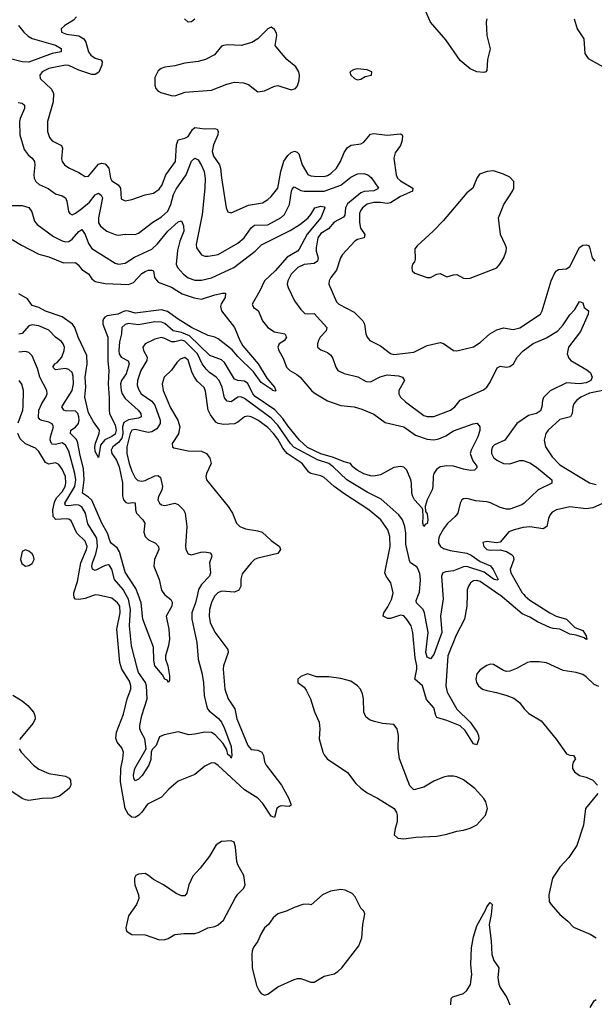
# Model space of a CAD drawing. Header units: inches. Extents: x 1384664 to 1536621, y 460766 to 646467.
# Tile 9 of 256: x 1395654 to 1399118, y 487529 to 493465. Entities that reach past the tile are written whole.
import ezdxf

# ---------------------------------------------------------------- set-up
doc = ezdxf.new("R2010")
doc.units = ezdxf.units.IN
doc.header["$MEASUREMENT"] = 0
doc.layers.add('B3498', color=7, linetype='Continuous')
doc.layers.add('B3499', color=7, linetype='Continuous')

msp = doc.modelspace()

# ---------------------------------------------------------------- linework, layer by layer
at = {"layer": 'B3498', "color": 5}
for points, elevation in [([(1396838.7, 490000), (1396829.6, 489990.4), (1396810, 489951.3), (1396799.2, 489910), (1396795.8, 489870), (1396802.6, 489830), (1396830, 489771.7), (1396908.5, 489668.5), (1396912, 489650), (1396883.3, 489570), (1396880.7, 489550), (1396891.1, 489430), (1396910.9, 489370.9), (1396950.7, 489310), (1396963.1, 489250), (1397030, 489090.3), (1397050, 489066), (1397090, 489060.5), (1397114.7, 489050), (1397124.3, 489030), (1397131, 488990), (1397139.6, 488970), (1397233.3, 488850), (1397277.8, 488770), (1397290.2, 488730), (1397278.2, 488721.8), (1397230, 488725.6), (1397219.2, 488720.8), (1397205.4, 488710), (1397190, 488656), (1397170, 488663.1), (1397119.9, 488739.9), (1397090, 488772.4), (1397010, 488822.5), (1396850, 488968.2), (1396830, 488982.8), (1396810, 488985), (1396770, 488965.5), (1396710, 488914.2), (1396610, 488875.3), (1396552.8, 488827.2), (1396510, 488777.2), (1396424.8, 488735.2), (1396390, 488687.1), (1396370, 488667.1), (1396350, 488656.4), (1396330, 488658.3), (1396310, 488673), (1396289.9, 488710), (1396261.8, 488870), (1396263.8, 488950), (1396276.4, 489010), (1396279.2, 489050), (1396270, 489075.4), (1396242, 489110), (1396234.5, 489134.5), (1396237.2, 489170), (1396280.7, 489279.2), (1396302.9, 489370), (1396324.3, 489430), (1396325.3, 489450), (1396316.5, 489476.5), (1396269.2, 489550), (1396257.3, 489590), (1396240.3, 489790), (1396259.9, 489890), (1396257.6, 489930), (1396243.9, 489950), (1396210, 489977.5), (1396130, 489996.4), (1396110, 489998.2), (1396050, 489976.1), (1396010, 489969.1), (1395990.8, 489970.8), (1395981.8, 489981.7), (1395981.3, 490000)], 680), ([(1396725.9, 490000), (1396714.9, 489950), (1396692.2, 489890), (1396691.7, 489850), (1396721.5, 489710), (1396730.2, 489610), (1396752.3, 489527.7), (1396762, 489470), (1396767.1, 489390), (1396780.2, 489330), (1396787.2, 489310), (1396797.6, 489297.6), (1396852.6, 489252.6), (1396870, 489230.2), (1396890, 489191.4), (1396930, 489082.8), (1396934.2, 489030), (1396930, 489013.2), (1396924.2, 489024.2), (1396910, 489035.1), (1396903, 489063), (1396880.7, 489100.7), (1396833.4, 489153.4), (1396810, 489167.9), (1396770, 489170.4), (1396710, 489157.3), (1396674.5, 489154.5), (1396610, 489172.8), (1396525.5, 489154.5), (1396498, 489142), (1396476.5, 489090), (1396454, 489066), (1396447.3, 489050), (1396444.4, 489004.4), (1396433, 488970), (1396392.1, 488907.9), (1396370, 488887), (1396350, 488875.8), (1396341.6, 488890), (1396340.2, 488910), (1396349.4, 488950), (1396417.2, 489070), (1396409.7, 489130), (1396385.8, 489170), (1396379.4, 489190), (1396379.5, 489210), (1396389.9, 489270), (1396423.5, 489370), (1396418, 489450), (1396412.5, 489470), (1396371.4, 489530), (1396363.6, 489550), (1396328.5, 489690), (1396315.4, 489810), (1396323.2, 489910), (1396310.7, 489970.7), (1396295.1, 490000)], 660), ([(1396527.9, 490000), (1396530, 489996.9), (1396564.9, 489970), (1396573, 489953), (1396571.1, 489930), (1396538, 489870), (1396552.5, 489790), (1396557.1, 489730), (1396551.3, 489691.3), (1396533.4, 489630), (1396534, 489610), (1396547, 489570), (1396556.5, 489510), (1396557.5, 489482.5), (1396550.9, 489469.1), (1396543.6, 489483.6), (1396530, 489489.6), (1396515.4, 489515.4), (1396469.8, 489570), (1396463.8, 489603.8), (1396461.5, 489681.5), (1396397.2, 489850), (1396386.4, 489950), (1396368, 490000)], 640), ([(1398352, 490000), (1398350.6, 489930), (1398336.1, 489850), (1398285.1, 489754.9), (1398236.3, 489630), (1398223.2, 489450), (1398231.6, 489410), (1398289.1, 489309.1), (1398370, 489230.1), (1398411.9, 489170), (1398420.5, 489150), (1398421.5, 489130), (1398410, 489092.8), (1398390, 489098.9), (1398339.2, 489179.2), (1398310, 489207), (1398230, 489240.3), (1398170, 489259), (1398162.2, 489270), (1398150, 489316.2), (1398106, 489366), (1398083, 489450), (1398035.7, 489490), (1398048.3, 489550), (1398047.8, 489570), (1398038.4, 489618.4), (1398025.3, 489770), (1398013.5, 489810), (1397990, 489846.4), (1397970, 489870.5), (1397950, 489875.6), (1397890, 489855.4), (1397874.4, 489854.4), (1397844.7, 489870), (1397849.8, 489890), (1397874.3, 489925.7), (1397895.7, 489970), (1397903, 490000)], 680), ([(1398204.7, 490000), (1398206.3, 489973.7), (1398191.1, 489868.9), (1398198.5, 489770), (1398150, 489638.4), (1398130, 489612.3), (1398110, 489622.9), (1398102.7, 489650), (1398117, 489770), (1398094.1, 489890), (1398086.3, 489910), (1398045.7, 489950), (1398043.8, 489963.8), (1398059.1, 490000)], 660), ([(1398692.7, 490000), (1398701.1, 489990), (1398730, 489964.6), (1398850, 489888.8), (1398888.3, 489868.3), (1398950.7, 489850.7), (1399000.8, 489800.8), (1399050, 489782.8), (1399070, 489751.3), (1399073.4, 489730), (1399070, 489727.8), (1399057.9, 489737.9), (1399010, 489753.9), (1398970, 489759.9), (1398911.4, 489791.4), (1398870, 489794.9), (1398850, 489801.6), (1398775.6, 489835.6), (1398730, 489862.3), (1398682.7, 489882.7), (1398550, 489994.7), (1398542.3, 490000)], 680), ([(1399145.8, 489445.8), (1399116.6, 489456.6), (1399070, 489504), (1399050, 489517.2), (1399010, 489528.8), (1398930, 489541.3), (1398830, 489588.1), (1398785.9, 489594.1), (1398734.4, 489594.4), (1398716.3, 489590), (1398650, 489553.1), (1398610, 489536.8), (1398590, 489536.4), (1398570, 489542.2), (1398510, 489578.3), (1398490, 489579.1), (1398470, 489572.2), (1398430, 489546), (1398410, 489522.4), (1398403.9, 489490), (1398408.3, 489470), (1398421, 489450), (1398445.3, 489430), (1398470, 489420.2), (1398529.3, 489409.3), (1398591.3, 489391.3), (1398633.9, 489373.9), (1398668.1, 489348.1), (1398695.8, 489310), (1398722.9, 489282.9), (1398798.9, 489238.9), (1398888.5, 489128.5), (1398950, 489038.8), (1398970, 489030.6), (1398992, 489030), (1398999.8, 489019.8), (1399004.7, 489010), (1398990.8, 488989.2), (1398986.8, 488970), (1398987.3, 488950), (1398998.8, 488930), (1399030, 488908.2), (1399070, 488898), (1399110, 488881.3), (1399137, 488850)], 720), ([(1395613.1, 489393.1), (1395670, 489358.8), (1395703.8, 489330), (1395737.2, 489290), (1395746, 489270), (1395746.9, 489250), (1395736.3, 489223.7), (1395653.8, 489126.2)], 680), ([(1395651.7, 489070), (1395663.6, 489050), (1395737.8, 488970), (1395770, 488945.9), (1395830, 488919.8), (1395930, 488903.8), (1395952.9, 488892.9), (1395960.4, 488880.4), (1395962.4, 488850), (1395952, 488830), (1395895.2, 488784.8), (1395850, 488771.8), (1395790, 488769.9), (1395710, 488758.1), (1395690, 488761.3), (1395670, 488770.9), (1395570, 488837.1)], 680), ([(1399139, 488801), (1399065.5, 488710), (1399054, 488610), (1399013.1, 488486.9), (1398964.8, 488415.2), (1398910, 488357), (1398865.7, 488290), (1398844.9, 488190), (1398846.7, 488150), (1398858, 488130), (1398910.4, 488070), (1398959.3, 488030), (1398993.8, 487993.8), (1399092.5, 487952.5), (1399130, 487930.4)], 720), ([(1398253.1, 487526.9), (1398255.9, 487564.1), (1398265.4, 487574.6), (1398330, 487594.9), (1398350, 487613), (1398371.9, 487648.1), (1398380.2, 487710), (1398374.8, 487770), (1398378.5, 487870), (1398390, 487936.3), (1398410, 488003), (1398463.3, 488096.7), (1398470, 488116.3), (1398490, 488143.8), (1398502.4, 488130), (1398497.1, 488070), (1398484.2, 488010), (1398496.3, 487910), (1398500.1, 487830), (1398513.1, 487793.1), (1398542.2, 487750), (1398537.8, 487690), (1398543, 487650), (1398550.2, 487630), (1398590.1, 487570.1), (1398610, 487526.7)], 680), ([(1399092.8, 487510), (1399118.3, 487550), (1399130, 487558.2)], 680)]:
    msp.add_lwpolyline(points, dxfattribs=dict(at, elevation=elevation))
at = {"layer": 'B3498', "color": 5, "elevation": 720}
for points in [[(1397390, 489521.2), (1397350, 489505.2), (1397331, 489490), (1397331.3, 489470), (1397370, 489440.7), (1397382.3, 489422.3), (1397407.2, 489370), (1397431.5, 489291.6), (1397459.5, 489230), (1397463.7, 489190), (1397460.3, 489130), (1397480.9, 489050), (1397490, 489033), (1397508.4, 489010), (1397630, 488925.7), (1397680, 488860), (1397710, 488831.8), (1397750, 488803.8), (1397811.8, 488771.8), (1397911, 488710), (1397926.4, 488686.4), (1397930.8, 488670), (1397930.8, 488630), (1397918, 488590), (1397912, 488550), (1397934, 488530), (1397970, 488527.7), (1398043.3, 488536.7), (1398170, 488543.7), (1398230, 488554.9), (1398290, 488573.4), (1398330, 488578.7), (1398370, 488591.7), (1398410, 488612), (1398462, 488670), (1398474, 488710), (1398463.7, 488750), (1398452, 488770), (1398398.7, 488830), (1398330, 488882.6), (1398290, 488901.1), (1398270, 488905.4), (1398234.7, 488905.3), (1398210, 488898.7), (1398150, 488874), (1398090, 488838.7), (1398030, 488822.7), (1398006.2, 488846.2), (1397943.4, 489010), (1397935.4, 489070), (1397938.8, 489150), (1397929.8, 489189.8), (1397910, 489215.6), (1397842.2, 489222.2), (1397793.6, 489233.6), (1397764, 489244), (1397741.6, 489261.6), (1397728.3, 489290), (1397727.8, 489370), (1397721.7, 489401.7), (1397709.7, 489430), (1397691.1, 489450), (1397650, 489476.4), (1397590, 489492.8), (1397517.4, 489502.6), (1397443.6, 489503.6)], [(1396930, 488514.5), (1396870, 488511.5), (1396839.3, 488490), (1396798.4, 488421.6), (1396742, 488350), (1396697.8, 488302.2), (1396673.8, 488250), (1396661.5, 488198.5), (1396650, 488184.2), (1396630, 488184.2), (1396597.6, 488197.6), (1396521.6, 488250), (1396460.7, 488280.7), (1396430, 488306.6), (1396410, 488317.2), (1396370, 488314.7), (1396355.1, 488304.9), (1396347, 488290), (1396345.7, 488270), (1396349, 488249), (1396370.4, 488190), (1396372.1, 488167.9), (1396358, 488130), (1396310, 488062), (1396294.8, 487990), (1396298, 487970), (1396330.6, 487950.6), (1396410, 487948), (1396498, 487918), (1396530, 487919.5), (1396550, 487926.7), (1396590, 487950.7), (1396643.7, 487956.3), (1396710, 487955.5), (1396736.2, 487963.8), (1396788, 487990), (1396830, 487999.3), (1396851.2, 488008.8), (1396883.1, 488036.9), (1396953.7, 488170), (1396970, 488194), (1397005.1, 488230), (1397012.8, 488250), (1397005.3, 488305.3), (1396970, 488369.3), (1396963.5, 488390), (1396956.1, 488476.1), (1396946.8, 488506.8)], [(1397590, 488220.7), (1397527.9, 488212.1), (1397480.7, 488190), (1397410.7, 488129.3), (1397392.9, 488132.9), (1397362, 488130), (1397310, 488113), (1397267.4, 488092.6), (1397210, 488075.1), (1397183, 488050), (1397154, 488010), (1397130.4, 487989.6), (1397107.3, 487952.7), (1397090, 487909), (1397062, 487870), (1397054.9, 487850), (1397054.4, 487830), (1397056.5, 487750), (1397082.5, 487642.5), (1397097.3, 487610), (1397110, 487594.8), (1397130, 487584.9), (1397150, 487590.5), (1397210, 487635.3), (1397310, 487679.5), (1397330, 487685.7), (1397350, 487684.6), (1397410, 487662.4), (1397430, 487662.4), (1397490, 487699.3), (1397550, 487712.7), (1397573.2, 487726.8), (1397596.2, 487750), (1397698.2, 487881.8), (1397716.2, 487930), (1397722, 488010), (1397734.2, 488074.2), (1397729, 488090), (1397710, 488109), (1397676.6, 488176.6), (1397658, 488198), (1397616.9, 488216.9)]]:
    msp.add_lwpolyline(points, close=True, dxfattribs=at)
at = {"layer": 'B3499', "color": 5}
for points, elevation in [([(1398471.5, 493470), (1398465.8, 493450), (1398471.1, 493370), (1398490.3, 493289.7), (1398474.9, 493225.1), (1398470, 493158), (1398464.7, 493150), (1398453.1, 493146.9), (1398410, 493151), (1398370, 493169), (1398310, 493218.8), (1398223.2, 493343.2), (1398130.9, 493450), (1398086.6, 493550)], 680), ([(1395997.4, 493482.6), (1395978.3, 493461.7), (1395926.9, 493430), (1395905.3, 493410), (1395907.4, 493390), (1395936.5, 493376.5), (1396010, 493367.1), (1396041.5, 493350), (1396053.5, 493330), (1396069.1, 493270), (1396082.8, 493250), (1396110, 493233.2), (1396143.1, 493223.1), (1396152.1, 493212.1), (1396150.1, 493190), (1396131.4, 493148.6), (1396110, 493133.9), (1396090, 493135.1), (1396010, 493161), (1395950, 493187.8), (1395930, 493190.3), (1395830.4, 493170), (1395790.3, 493150), (1395774.9, 493130), (1395777, 493110), (1395845.7, 493045.7), (1395859.1, 493019.1), (1395856.6, 492970), (1395822.7, 492850), (1395822, 492790), (1395834.4, 492754.4), (1395850, 492735.3), (1395906.5, 492706.5), (1395911.6, 492690), (1395906.3, 492626.3), (1395910.2, 492610), (1395925.3, 492590), (1395950.8, 492570.8), (1396010, 492543.5), (1396050, 492519.1), (1396070, 492522), (1396130, 492593.4), (1396150, 492600.1), (1396170, 492595.3), (1396192.7, 492570), (1396202.1, 492510), (1396210, 492493.1), (1396248.9, 492468.9), (1396261.4, 492450), (1396265.2, 492385.2), (1396290, 492373.6), (1396330, 492380.2), (1396410, 492409.3), (1396461.3, 492418.7), (1396496.2, 492443.8), (1396512.5, 492470), (1396535.2, 492530), (1396592.7, 492610), (1396599.5, 492710), (1396610, 492741.1), (1396650, 492749.6), (1396670, 492761.3), (1396696.8, 492803.2), (1396710, 492815.1), (1396770, 492806.1), (1396829.4, 492809.4), (1396845.2, 492805.2), (1396851.5, 492791.5), (1396847.9, 492770), (1396821.8, 492710), (1396814.9, 492670), (1396822.4, 492642.4), (1396858.8, 492590), (1396865.5, 492570), (1396870.7, 492510.7), (1396899.6, 492330), (1396910, 492306), (1396930, 492300.3), (1397034.3, 492345.7), (1397118.8, 492361.2), (1397150, 492380.2), (1397170, 492399), (1397210.9, 492450), (1397229.3, 492550), (1397247.4, 492612.6), (1397270, 492646.7), (1397290, 492663.6), (1397311.6, 492671.6), (1397327, 492667), (1397336.6, 492656.6), (1397357, 492590), (1397391.6, 492531.6), (1397410, 492523.1), (1397430, 492520.4), (1397490, 492520.1), (1397510, 492524.8), (1397530, 492536.8), (1397563.6, 492570), (1397587.7, 492610), (1397610, 492664.9), (1397630, 492693.8), (1397652, 492708), (1397710, 492716.9), (1397730, 492726.1), (1397770, 492775.2), (1397790, 492779), (1397870, 492768.9), (1397950, 492777.3), (1397959.5, 492770), (1397961.2, 492761.2), (1397958.6, 492730), (1397950, 492705.7), (1397918.8, 492661.2), (1397908.9, 492630), (1397924.3, 492530), (1397932.5, 492510), (1397950, 492493.5), (1398023.5, 492450), (1398021.5, 492430), (1397950, 492399.2), (1397890, 492360.8), (1397870, 492355.9), (1397830, 492362.9), (1397790, 492362.9), (1397750, 492352.6), (1397720.2, 492330), (1397708, 492312), (1397703.8, 492296.2), (1397702, 492242), (1397708.5, 492208.5), (1397734.4, 492170), (1397731.7, 492150), (1397690, 492139.4), (1397674.3, 492130), (1397601.1, 492050), (1397588.9, 492030), (1397565.2, 491954.8), (1397530.3, 491910), (1397520.3, 491890), (1397517.6, 491870), (1397564, 491764), (1397577.6, 491750), (1397670, 491700.9), (1397722.9, 491650), (1397733.2, 491630), (1397741.7, 491570), (1397748.9, 491550), (1397764.2, 491530), (1397830, 491497.8), (1397890, 491452.1), (1397910, 491446.8), (1398030, 491459.8), (1398110, 491500.7), (1398190, 491518.9), (1398210, 491513.1), (1398270, 491470.3), (1398290, 491468), (1398390, 491493.1), (1398430, 491518.5), (1398489, 491571), (1398530, 491595.8), (1398570, 491607.1), (1398630, 491596.9), (1398670, 491607.7), (1398794.6, 491690), (1398804.4, 491710), (1398858.4, 491890), (1398881.1, 491938.9), (1398890, 491951.7), (1398902.2, 491957.8), (1398950, 491963.6), (1398970, 491976.5), (1399029.1, 492090.9), (1399050, 492105), (1399070, 492107.4), (1399082.6, 492102.6), (1399090, 492094), (1399106.4, 492030), (1399121.1, 492010)], 680), ([(1396710, 493467.6), (1396690, 493452.1), (1396670, 493449.9), (1396648.9, 493470)], 680), ([(1398997.1, 493470), (1399015.8, 493410), (1399055.8, 493350), (1399060.3, 493260.3), (1399082, 493230), (1399226.8, 493150)], 720), ([(1395648.1, 493430), (1395678.8, 493390), (1395705.6, 493365.6), (1395730, 493352.1), (1395870, 493311.3), (1395904.9, 493290), (1395904.9, 493270), (1395850, 493260.6), (1395710, 493208.3), (1395669.3, 493210.7), (1395590, 493230.3)], 660), ([(1395646.2, 492966.2), (1395670, 492961.7), (1395682.6, 492950), (1395683.2, 492930), (1395657.1, 492870), (1395652.8, 492850), (1395655, 492770), (1395681.3, 492681.3), (1395705.8, 492650), (1395730.2, 492630), (1395743.2, 492610), (1395745.7, 492590), (1395739, 492530), (1395741.6, 492510), (1395751.4, 492490), (1395772, 492472), (1395826.9, 492446.9), (1395870, 492414.5), (1395910, 492402.6), (1395930, 492390.3), (1395939, 492370), (1395948.8, 492308.8), (1395957, 492297), (1395970, 492289.2), (1395990, 492297.8), (1396030, 492326.7), (1396074.6, 492365.4), (1396110, 492408.8), (1396130, 492418), (1396146, 492406), (1396152.6, 492390), (1396129.6, 492269.6), (1396130, 492240.7), (1396140.9, 492220.9), (1396180.3, 492190), (1396230, 492168.8), (1396250, 492165.3), (1396290, 492171), (1396350, 492169.2), (1396370, 492178.5), (1396456.8, 492243.2), (1396510, 492275.3), (1396546.6, 492310), (1396565.6, 492350), (1396582.6, 492410), (1396597.3, 492442.7), (1396658.1, 492530), (1396690, 492612.2), (1396710, 492630.3), (1396730, 492619.5), (1396750, 492585.7), (1396765.5, 492550), (1396772, 492508), (1396770.1, 492450), (1396753.6, 492290), (1396717.4, 492110), (1396719.7, 492090), (1396750, 492047.1), (1396770, 492038.9), (1396790, 492038.3), (1396850, 492050.1), (1396970, 492117.9), (1397007.6, 492150), (1397049.5, 492210.5), (1397070, 492225.2), (1397150, 492227.8), (1397230, 492271.5), (1397251.2, 492290), (1397280.5, 492350), (1397293.3, 492430), (1397297.3, 492442.7), (1397310, 492457.6), (1397350, 492435.6), (1397370, 492430.5), (1397490, 492430.4), (1397590, 492466.8), (1397650, 492514.6), (1397690, 492535.8), (1397730, 492536.6), (1397753.7, 492530), (1397773.2, 492513.2), (1397816.5, 492450), (1397814.1, 492445.9), (1397790, 492433.3), (1397731.7, 492428.3), (1397710, 492421.6), (1397630, 492354.6), (1397618.8, 492330), (1397614.4, 492285.6), (1397606.6, 492273.4), (1397550, 492244.5), (1397515.8, 492204.2), (1397470, 492175.7), (1397452, 492150), (1397441.8, 492090), (1397441.9, 492070), (1397453.8, 492030), (1397450.4, 492009.6), (1397430, 491994.8), (1397370, 491988.8), (1397330.2, 491970), (1397290.9, 491930), (1397271.8, 491890), (1397267.3, 491870), (1397272.3, 491850), (1397310.1, 491770.1), (1397350, 491716.9), (1397374.3, 491694.3), (1397390, 491691), (1397430, 491693.8), (1397506.2, 491610), (1397501.1, 491590), (1397466.4, 491550), (1397455.8, 491530), (1397449.2, 491510), (1397450.4, 491490), (1397470, 491475.3), (1397510, 491458.9), (1397530, 491443.1), (1397542.3, 491422.3), (1397559.6, 491370), (1397572.7, 491350), (1397610, 491332.8), (1397692.7, 491312.7), (1397743.5, 491283.5), (1397770, 491282.3), (1397828.2, 491311.8), (1397870, 491324.1), (1397937.4, 491317.4), (1397962, 491310), (1397974.6, 491290), (1397940.2, 491230), (1397940.3, 491210), (1397950.3, 491190), (1397981, 491161), (1398090, 491078), (1398110, 491073), (1398150, 491072.7), (1398251.6, 491110), (1398278, 491130), (1398309.8, 491170.2), (1398450, 491234.3), (1398470, 491250.3), (1398490, 491279.5), (1398533.4, 491366.6), (1398550, 491375.8), (1398590, 491369.4), (1398610, 491374.5), (1398630.4, 491389.6), (1398653.8, 491430), (1398690, 491469.3), (1398750, 491513.4), (1398830, 491547.8), (1398897.7, 491590), (1398930, 491625.3), (1398970, 491686.2), (1399001.4, 491718.6), (1399030, 491766), (1399050, 491758), (1399058, 491730), (1399084, 491710), (1399082, 491690), (1399034.2, 491585.8), (1398962, 491490), (1398955, 491450), (1398964.3, 491424.3), (1398976.5, 491410), (1399073.3, 491353.3), (1399095.6, 491335.6), (1399106, 491310), (1399097.6, 491290), (1399070, 491276.3), (1399030, 491269.9), (1398950, 491275.3), (1398852.7, 491227.3), (1398812, 491188), (1398805.4, 491170), (1398802.2, 491130), (1398793.3, 491106.7), (1398770, 491090.8), (1398722.2, 491077.8), (1398651.3, 491030), (1398578.3, 490930), (1398517.5, 490902.5), (1398505.4, 490890), (1398498.4, 490870), (1398499, 490850), (1398510, 490826.2), (1398530, 490808.7), (1398570, 490789.6), (1398610, 490788.3), (1398670, 490808.3), (1398690, 490807.3), (1398730, 490793.4), (1398770, 490767.4), (1398862.6, 490690), (1398863, 490670), (1398779.3, 490630), (1398696.5, 490550), (1398680.5, 490539.6), (1398610, 490515), (1398590, 490513.8), (1398550, 490524.1), (1398493.1, 490553.1), (1398470, 490558.8), (1398404.4, 490564.4), (1398350, 490578.4), (1398330, 490577.2), (1398320.3, 490570), (1398310.3, 490550), (1398295.3, 490490), (1398280.3, 490470), (1398232.5, 490427.5), (1398210, 490395.1), (1398183.8, 490350), (1398178.5, 490330), (1398180.1, 490310), (1398190.2, 490290), (1398210, 490277.6), (1398250, 490265.3), (1398350, 490248.6), (1398376.3, 490236.3), (1398430, 490198), (1398492.2, 490172.2), (1398508.7, 490150), (1398539, 490090), (1398530, 490085.4), (1398510, 490092.6), (1398453.7, 490133.7), (1398350, 490168.5), (1398330, 490165.8), (1398270, 490143), (1398223.1, 490137), (1398205, 490130), (1398198, 490110), (1398204.7, 490000)], 660), ([(1395590, 492344.1), (1395670, 492345), (1395710, 492331.7), (1395727.2, 492307.2), (1395744.6, 492250), (1395760.3, 492230), (1395857.3, 492157.3), (1395910, 492131.6), (1395930, 492125.7), (1395950, 492127.2), (1395970, 492140.9), (1396010, 492187.6), (1396030, 492199.7), (1396050, 492170.3), (1396070, 492115.8), (1396090, 492084.6), (1396230, 491997.7), (1396250, 491990.1), (1396290, 491997), (1396347.4, 492032.6), (1396450, 492081.5), (1396485.9, 492114.1), (1396546.8, 492190), (1396610, 492246.2), (1396630, 492252), (1396641.7, 492221.7), (1396643.6, 492190), (1396619.9, 492130), (1396606.4, 492073.6), (1396597.7, 491990), (1396606.2, 491970), (1396641.5, 491930), (1396670, 491908.7), (1396710, 491893.8), (1396750, 491895.1), (1396810, 491908), (1396944.5, 491970), (1397074.1, 492070), (1397112.5, 492107.5), (1397285.6, 492194.4), (1397342.8, 492230), (1397391.7, 492268.3), (1397409.8, 492290), (1397432.8, 492330), (1397470, 492339.8), (1397490, 492336.4), (1397493.8, 492330), (1397470.1, 492270), (1397387.6, 492172.4), (1397339.6, 492080.4), (1397328.9, 492070), (1397265.9, 492034.1), (1397193.7, 491950), (1397129.2, 491890.8), (1397103, 491830), (1397056, 491750), (1397064.4, 491730), (1397091.7, 491711.7), (1397118.4, 491650), (1397150, 491609.2), (1397190, 491584), (1397252.8, 491570), (1397262.3, 491550), (1397250.3, 491530), (1397219.6, 491510), (1397210.3, 491490), (1397216.1, 491470), (1397243.3, 491423.3), (1397263.2, 491370), (1397282.3, 491350), (1397325.9, 491325.9), (1397345.2, 491310), (1397412.6, 491230), (1397430, 491215.5), (1397510, 491167.9), (1397590, 491139.6), (1397670, 491131.2), (1397717.1, 491117.1), (1397790, 491086.5), (1397856.8, 491036.8), (1397970, 491010.5), (1398039.9, 490959.9), (1398110, 490935.1), (1398150, 490931.8), (1398181.6, 490938.4), (1398223.2, 490956.8), (1398270, 490986.4), (1398387.5, 491027.5), (1398412.3, 491032.3), (1398427.3, 491010), (1398427.5, 490987.5), (1398416.5, 490950), (1398376, 490870), (1398370.3, 490850), (1398386.4, 490806.4), (1398410, 490774), (1398410, 490764), (1398396, 490750), (1398372.2, 490747.8), (1398330, 490754.6), (1398270, 490773.6), (1398230, 490775), (1398190, 490768.3), (1398166.9, 490753.1), (1398151.8, 490730), (1398147.5, 490712.5), (1398145.1, 490650), (1398140.1, 490630), (1398111.8, 490570), (1398099.5, 490530), (1398100.9, 490500.9), (1398110, 490486), (1398114.3, 490450), (1398110, 490428), (1398098.3, 490421.7), (1398090, 490409.6), (1398083.9, 490430), (1398087, 490470), (1398084, 490510), (1398079.8, 490519.8), (1398033.8, 490570), (1398023.7, 490590), (1398018, 490610), (1398017, 490670), (1398012.2, 490690), (1397988.2, 490748.2), (1397970, 490767.2), (1397950, 490771.4), (1397910, 490764.7), (1397830, 490720.2), (1397790, 490713.5), (1397770, 490715.2), (1397730, 490727.3), (1397689.3, 490749.3), (1397663.2, 490770), (1397648.8, 490788.8), (1397610, 490799.2), (1397546.5, 490826.5), (1397470, 490848.3), (1397390, 490885.9), (1397341.4, 490930), (1397270, 491016.9), (1397240.2, 491060.2), (1397192.8, 491112.8), (1397073.2, 491193.2), (1397060.4, 491210), (1397030, 491271.3), (1397010, 491285.9), (1396969.9, 491289.9), (1396950, 491296.8), (1396890, 491398.3), (1396870, 491413.4), (1396800.9, 491440.9), (1396678.2, 491558.2), (1396630, 491579.9), (1396579.2, 491590), (1396530, 491633.6), (1396510, 491642.2), (1396470, 491642.4), (1396370, 491626.2), (1396310, 491632.7), (1396290, 491628), (1396269.4, 491610), (1396267.6, 491570), (1396256.3, 491523.7), (1396251.6, 491470), (1396254.8, 491450), (1396265.6, 491430), (1396308.1, 491408.1), (1396315, 491390), (1396296, 491330), (1396267.7, 491290), (1396262.4, 491270), (1396265.2, 491230), (1396271.6, 491210), (1396290, 491180.9), (1396369.3, 491110), (1396385, 491090), (1396386.5, 491070), (1396370, 491063.2), (1396310, 491053.3), (1396282.8, 491037.2), (1396274, 491010), (1396275.6, 490970), (1396270, 490941.8), (1396250, 490915.6), (1396216.6, 490890), (1396206.6, 490870), (1396210.1, 490850), (1396238.6, 490810), (1396254, 490770), (1396273.2, 490673.2), (1396274.6, 490594.6), (1396281.2, 490570), (1396293.3, 490553.3), (1396310, 490549.5), (1396333.9, 490553.9), (1396351.5, 490551.5), (1396352.9, 490510), (1396359.1, 490490), (1396396.8, 490450), (1396409.4, 490430), (1396403.7, 490376.3), (1396410.8, 490350), (1396430, 490329.5), (1396472.9, 490310), (1396490.2, 490290), (1396492.5, 490270), (1396466.9, 490210), (1396463.4, 490170), (1396494.5, 490090), (1396510, 490026.4), (1396527.9, 490000)], 640), ([(1395610, 492139), (1395664.9, 492104.9), (1395770, 492051.3), (1395830, 492035), (1395918.2, 491998.2), (1395990, 492000.7), (1396007.5, 491987.5), (1396030, 491959), (1396070, 491932.8), (1396090, 491903.1), (1396110, 491886.7), (1396170, 491873.5), (1396310, 491868.2), (1396339.5, 491880.5), (1396390, 491933.8), (1396410, 491947.4), (1396430, 491954.7), (1396450, 491954.9), (1396460.7, 491950), (1396467.2, 491910), (1396490, 491881.5), (1396570, 491852.2), (1396633, 491813), (1396707.2, 491787.2), (1396750, 491779.2), (1396830, 491806.7), (1396876.5, 491816.5), (1396895.6, 491815.6), (1396893.4, 491790), (1396868.9, 491751.1), (1396864.8, 491735.2), (1396871.5, 491710), (1396950.1, 491610), (1396981.2, 491530), (1396999.6, 491499.6), (1397091.8, 491390), (1397144.1, 491304.1), (1397190.3, 491250), (1397199.1, 491230), (1397194.7, 491225.3), (1397179.3, 491230), (1397176.6, 491236.6), (1397170, 491237), (1397110, 491278.2), (1397062.9, 491342.9), (1396970, 491434.4), (1396935.4, 491475.4), (1396850, 491541.6), (1396830, 491551.3), (1396790, 491560.5), (1396691.1, 491610), (1396610, 491659.8), (1396546, 491706), (1396510, 491715.5), (1396350, 491694.9), (1396310, 491708), (1396290, 491709.3), (1396245.5, 491690), (1396181.5, 491678.5), (1396167.7, 491672.3), (1396159.4, 491660.6), (1396154.7, 491650), (1396154.9, 491630), (1396185.6, 491550), (1396185.8, 491405.8), (1396192.4, 491350), (1396187.2, 491270), (1396194.6, 491185.4), (1396193, 491110), (1396196.2, 491090), (1396230, 491020.7), (1396235.5, 490990), (1396230, 490966.7), (1396210, 490951.7), (1396168, 490932), (1396141, 490899), (1396130, 490826), (1396110, 490861.2), (1396107.9, 490890), (1396111.5, 490911.5), (1396133.8, 490970), (1396135.3, 490990), (1396100.2, 491040.2), (1396070, 491094), (1396046.6, 491190), (1396053.6, 491250), (1396049.5, 491309.5), (1396062.1, 491390), (1396059.4, 491439.4), (1396007.8, 491550), (1395987.7, 491610), (1395973.5, 491630), (1395910, 491673.1), (1395810, 491706.8), (1395770, 491728.9), (1395730, 491742), (1395701.3, 491781.3), (1395650, 491811.7)], 620), ([(1396368, 490000), (1396355.1, 490035.1), (1396290, 490133.5), (1396256.5, 490256.5), (1396241.1, 490281.1), (1396206.9, 490306.9), (1396199.1, 490319.1), (1396183.5, 490370), (1396149.9, 490430), (1396088.8, 490568.8), (1396070, 490587.2), (1396032.4, 490610), (1396043.2, 490690), (1396038.7, 490758.7), (1396018.1, 490838.1), (1396002.7, 490922.7), (1395995.7, 490935.7), (1395961, 490970), (1395963.7, 490990), (1395990, 491008.8), (1396008.5, 491030), (1396013.6, 491050), (1396011.9, 491070), (1396004.1, 491090), (1395990, 491105), (1395930, 491106.3), (1395921, 491110), (1395909.1, 491130), (1395970.3, 491230), (1395978.2, 491270), (1395976.5, 491316.5), (1395970, 491337.7), (1395950, 491355.2), (1395930, 491361.5), (1395870, 491353.8), (1395853.8, 491370), (1395866.5, 491390), (1395881.1, 491398.9), (1395907.8, 491430), (1395922.3, 491470), (1395924.2, 491490), (1395917.2, 491510), (1395905.6, 491525.6), (1395870, 491551), (1395830, 491594), (1395770, 491618.6), (1395730, 491624.5), (1395710, 491618.5), (1395670, 491573.7), (1395650, 491568.3)], 640), ([(1398059.1, 490000), (1398065.4, 490014.6), (1398071.3, 490088.7), (1398066.4, 490126.4), (1398050, 490164.1), (1398010, 490189.8), (1398003.8, 490203.8), (1397983.2, 490303.2), (1397982.8, 490370), (1397975.8, 490410), (1397961.5, 490450), (1397940.1, 490480.1), (1397833.6, 490573.6), (1397750, 490616.7), (1397627.4, 490690), (1397545.1, 490770), (1397518.1, 490790), (1397450, 490812.3), (1397307.6, 490887.6), (1397286.1, 490910), (1397210, 491019.7), (1397170, 491063.5), (1397010, 491181.7), (1396987.9, 491192.1), (1396970, 491189.1), (1396930, 491161.8), (1396905, 491165), (1396890, 491184.7), (1396874.6, 491250), (1396856.9, 491290), (1396838.9, 491310), (1396798.3, 491338.3), (1396778.3, 491358.3), (1396755.1, 491390), (1396725.3, 491450), (1396650, 491527.2), (1396630, 491533.6), (1396590, 491521.9), (1396570, 491521.8), (1396530, 491543.8), (1396510, 491548.4), (1396470, 491538.4), (1396411.4, 491510), (1396396.9, 491490), (1396400.2, 491470), (1396423.8, 491430), (1396421.5, 491410), (1396385.3, 491350), (1396363.6, 491290), (1396362.1, 491262.1), (1396370, 491237.8), (1396386.5, 491210), (1396450, 491164.4), (1396470, 491140.4), (1396500.3, 491050), (1396501.5, 491030), (1396481.7, 490998.3), (1396450, 490979.9), (1396430, 490976.6), (1396410, 490979.3), (1396350, 490994.9), (1396329.8, 490990.2), (1396319.5, 490970), (1396299.5, 490890), (1396299.9, 490850), (1396313.6, 490790), (1396330, 490743.6), (1396350, 490702.2), (1396367.2, 490687.2), (1396390, 490682.5), (1396410, 490686.9), (1396470, 490715.9), (1396490, 490716.2), (1396504, 490704), (1396514.5, 490650), (1396511.7, 490628.3), (1396491.8, 490590), (1396487.8, 490570), (1396496.3, 490550), (1396510, 490540.4), (1396530, 490536.4), (1396590, 490550.3), (1396610, 490541.3), (1396642, 490510), (1396651.6, 490490), (1396661.3, 490410), (1396653.5, 490293.5), (1396656.4, 490270), (1396670, 490244.9), (1396690, 490239.3), (1396745.8, 490254.2), (1396770, 490256.1), (1396802.8, 490250), (1396810, 490238), (1396812, 490230), (1396798.8, 490190), (1396804.6, 490130), (1396798.9, 490110), (1396750, 490060.6), (1396732.6, 490030), (1396725.9, 490000)], 660), ([(1396295.1, 490000), (1396279.1, 490030), (1396225.2, 490090), (1396210, 490152.6), (1396195.2, 490175.2), (1396190, 490179.1), (1396170, 490174.6), (1396110, 490144.5), (1396092.5, 490152.5), (1396089.9, 490169.9), (1396093.5, 490190), (1396114.3, 490245.7), (1396123.8, 490290), (1396118.5, 490338.5), (1396065.6, 490425.6), (1396050.3, 490490), (1396028.6, 490528.6), (1396010, 490538.7), (1395990, 490540.4), (1395950, 490533.9), (1395930, 490536.3), (1395926.4, 490550), (1395987.5, 490650), (1395992.3, 490690), (1395987.4, 490730), (1395950, 490864.5), (1395930, 490900.6), (1395910, 490914.6), (1395870, 490904.7), (1395850, 490905.5), (1395846.3, 490910), (1395838.9, 490930), (1395840.1, 490950), (1395858.7, 491010), (1395850, 491028.2), (1395830, 491038.3), (1395787.8, 491047.8), (1395775.3, 491055.3), (1395767.1, 491067.1), (1395769.5, 491110), (1395788.1, 491151.9), (1395812, 491190), (1395819.1, 491210), (1395817.8, 491230), (1395776.3, 491310), (1395762.6, 491362.5), (1395730, 491437.4), (1395710, 491458.4), (1395690, 491464.8), (1395650, 491460.8)], 660), ([(1397903, 490000), (1397905.5, 490010), (1397891.7, 490070), (1397863.5, 490110), (1397855.3, 490130), (1397886.9, 490290), (1397886.5, 490350), (1397873.3, 490390), (1397832.2, 490450), (1397759.8, 490510), (1397607.7, 490607.7), (1397549.8, 490650), (1397490, 490705.4), (1397470, 490714.2), (1397410, 490728.2), (1397397.5, 490737.5), (1397357.5, 490790), (1397265.9, 490850), (1397240.8, 490880.8), (1397210, 490936.1), (1397185.1, 490970), (1397150, 491006), (1397090, 491050.7), (1397050, 491070.8), (1397030, 491074.3), (1397009.2, 491070.8), (1396970, 491039.1), (1396950, 491029.1), (1396885, 491025), (1396850, 491029.7), (1396837.6, 491037.6), (1396803.7, 491083.7), (1396791.4, 491111.4), (1396775.5, 491224.5), (1396766.7, 491246.7), (1396725, 491285), (1396707.7, 491310), (1396695.1, 491335.1), (1396670, 491412.8), (1396650, 491427.4), (1396621.4, 491418.6), (1396601.3, 491398.7), (1396570, 491352.1), (1396525.2, 491310), (1396513.4, 491270), (1396519.8, 491230), (1396564, 491124), (1396608.3, 491050), (1396619.2, 491010), (1396611, 490969), (1396573, 490910), (1396574.8, 490890), (1396584.4, 490884.4), (1396670, 490866), (1396750, 490863.6), (1396780.4, 490850), (1396800.9, 490820.9), (1396808.7, 490790), (1396780.8, 490730), (1396777.3, 490710), (1396780.3, 490690), (1396910.4, 490530), (1396937.1, 490490), (1396961.6, 490430), (1396982, 490410), (1397015.9, 490395.9), (1397090, 490383.8), (1397115.3, 490375.3), (1397170, 490325.2), (1397220.4, 490290), (1397227, 490270), (1397210, 490247.4), (1397090, 490219.1), (1397070.3, 490210), (1397048.9, 490191.1), (1396995.5, 490124.5), (1396987.7, 490092.3), (1396988.4, 490050), (1396975.1, 490024.9), (1396950, 490014.3), (1396870, 490019.1), (1396848.1, 490010), (1396838.7, 490000)], 680), ([(1395645.3, 491034.7), (1395672.5, 491110), (1395675.9, 491135.9), (1395677.3, 491230), (1395667.6, 491267.6), (1395652, 491290)], 680), ([(1399190, 491232.9), (1399090, 491213.4), (1399037.5, 491190), (1399011.9, 491170), (1398995.2, 491150), (1398988.6, 491130), (1398985.4, 491090), (1398974.6, 491070), (1398910, 491053.9), (1398840.2, 490990), (1398825.5, 490970), (1398816.5, 490930), (1398824.4, 490890), (1398864.6, 490830), (1398910, 490780.8), (1399090, 490673.2), (1399130, 490663.2)], 680), ([(1395981.3, 490000), (1395981.1, 490010), (1396002.4, 490077.6), (1396022.3, 490190), (1396057, 490270), (1396060.7, 490290), (1396050, 490320.2), (1395998.3, 490370), (1395964.5, 490444.5), (1395950, 490454.6), (1395936.1, 490456.1), (1395871.6, 490451.6), (1395855.9, 490470), (1395853.9, 490510), (1395863.7, 490556.3), (1395876.9, 490583.1), (1395910, 490618.9), (1395928.7, 490650), (1395933.2, 490670), (1395929.9, 490710), (1395910, 490755), (1395890, 490782.8), (1395870, 490793), (1395830, 490785.8), (1395810, 490795.5), (1395770, 490861.4), (1395750, 490882.4), (1395690, 490907.1), (1395657.8, 490937.8), (1395644.2, 490970)], 680), ([(1399263, 490590), (1399110, 490522.1), (1399070, 490516.7), (1398970, 490528.3), (1398889.6, 490510.4), (1398865, 490495), (1398850, 490478.9), (1398841.5, 490458.5), (1398831.4, 490408.6), (1398810, 490396.2), (1398730, 490407.8), (1398690, 490404.1), (1398635.5, 490390), (1398603.5, 490376.5), (1398550, 490315.6), (1398528.7, 490311.3), (1398470, 490318.7), (1398447.1, 490312.9), (1398452.7, 490290), (1398471, 490270), (1398490, 490266), (1398550, 490269), (1398590, 490258.7), (1398620, 490240), (1398628.5, 490230), (1398632.8, 490210), (1398611.1, 490150), (1398615.5, 490130), (1398684.3, 490010), (1398692.7, 490000)], 680), ([(1398542.3, 490000), (1398430, 490077.1), (1398410, 490083.2), (1398390, 490081.5), (1398372.8, 490070), (1398359.7, 490050), (1398352.6, 490027.4), (1398352, 490000)], 680)]:
    msp.add_lwpolyline(points, dxfattribs=dict(at, elevation=elevation))
at = {"layer": 'B3499', "color": 5, "elevation": 720}
for points in [[(1397170, 493419), (1397150, 493409.3), (1397091, 493349), (1397052.9, 493327.1), (1396990, 493309.8), (1396910, 493313.8), (1396882.8, 493310), (1396870, 493304.2), (1396827.9, 493252.1), (1396775, 493225), (1396730, 493213.2), (1396650, 493203.5), (1396590, 493186), (1396530, 493177.6), (1396506.8, 493170), (1396490, 493156), (1396470, 493115.3), (1396468.4, 493070), (1396475.5, 493050), (1396490, 493033.4), (1396505.9, 493025.8), (1396567.5, 493007.5), (1396590, 493005.7), (1396652.6, 493027.4), (1396810, 493040.8), (1396903.6, 493076.4), (1396950, 493087.1), (1397003.8, 493083.8), (1397034.2, 493074.2), (1397090, 493028.9), (1397130, 493035.3), (1397190, 493064.9), (1397210, 493068.8), (1397290, 493041.3), (1397318, 493050), (1397330, 493066.8), (1397339.1, 493100.9), (1397341, 493130), (1397337.2, 493150), (1397320, 493180), (1397264.8, 493224.8), (1397200.6, 493300.6), (1397195.1, 493310), (1397205.1, 493370), (1397202.9, 493382.9), (1397190, 493405.2)], [(1397690, 493169), (1397670, 493165.2), (1397644.7, 493150), (1397651.3, 493130), (1397672, 493110), (1397690, 493102.8), (1397710, 493106.8), (1397738, 493122), (1397775.3, 493130), (1397778, 493150), (1397750, 493162)], [(1398510, 492552.8), (1398472, 492550), (1398426, 492534), (1398410.4, 492509.6), (1398386, 492450), (1398350, 492420.5), (1398207, 492253), (1398147.4, 492190), (1398050, 492101.1), (1398037.2, 492082.8), (1398039.4, 492020.6), (1398035.3, 492004.7), (1398022.4, 491990), (1398018.4, 491970), (1398020.5, 491950), (1398036.5, 491936.5), (1398110, 491910.2), (1398130, 491910.2), (1398170, 491931.5), (1398190, 491935.3), (1398230, 491914.6), (1398270, 491927.6), (1398290, 491928.2), (1398330, 491907), (1398350, 491903.7), (1398370, 491906.7), (1398531.4, 491968.6), (1398549.8, 491990.2), (1398572.8, 492030), (1398586.9, 492070), (1398588.3, 492090), (1398581.7, 492110), (1398552.9, 492170), (1398540.4, 492270), (1398572.2, 492350), (1398625.4, 492430), (1398633, 492450), (1398633.6, 492490), (1398610, 492514.7), (1398570, 492533.7)], [(1395690, 490268.7), (1395670, 490258), (1395658.8, 490210), (1395667.5, 490187.5), (1395690, 490171), (1395710, 490174.8), (1395730, 490186), (1395740.9, 490210), (1395738, 490230), (1395730, 490244), (1395710, 490261.2)]]:
    msp.add_lwpolyline(points, close=True, dxfattribs=at)

doc.saveas('drawing.dxf')
